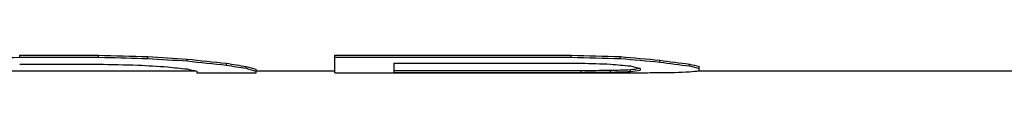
# Model space of a CAD drawing. Header units: millimetres. Extents: x 0 to 297, y 0 to 210.
# Tile 62 of 256: x 150.0281 to 152.6314, y 87.3265 to 87.3725. Entities that reach past the tile are written whole.
import ezdxf

# ---------------------------------------------------------------- set-up
doc = ezdxf.new("R2010")
doc.units = ezdxf.units.MM
doc.header["$LTSCALE"] = 16.335
doc.layers.get('0').update_dxf_attribs({"linetype": 'CONTINUOUS'})
doc.layers.add('08_SURFACES', color=7, linetype='CONTINUOUS')

msp = doc.modelspace()

# ---------------------------------------------------------------- linework, layer by layer
at = {"color": 7, "linetype": 'Continuous'}
for p, q in [((149.7724, 87.3315), (150.4921, 87.3315)), ((150.6531, 87.3315), (150.8614, 87.3315)), ((151.8226, 87.3315), (153.4958, 87.3315))]:
    msp.add_line(p, q, dxfattribs=at)
at = {"layer": '08_SURFACES', "color": 7, "linetype": 'Continuous'}
for p, q in [((150.0281, 87.3725), (150.2364, 87.3725)), ((150.0281, 87.3674), (150.0281, 87.3725)), ((150.0281, 87.3674), (150.2364, 87.3674)), ((150.2364, 87.3674), (150.2364, 87.3725)), ((150.2364, 87.3674), (150.2533, 87.367)), ((150.3666, 87.364), (150.3666, 87.369)), ((150.8614, 87.3725), (151.4864, 87.3725)), ((150.8614, 87.3265), (150.8614, 87.3725)), ((150.8614, 87.3674), (151.4864, 87.3674)), ((151.4864, 87.3674), (151.4864, 87.3725)), ((151.6166, 87.364), (151.6166, 87.369)), ((150.0281, 87.3491), (150.2364, 87.3491)), ((150.4708, 87.3576), (150.4708, 87.3626)), ((150.575, 87.3466), (150.575, 87.3516)), ((150.6271, 87.338), (150.6271, 87.343)), ((151.0177, 87.3518), (151.5125, 87.3518)), ((151.0177, 87.3518), (151.0177, 87.3274)), ((151.7208, 87.3546), (151.7208, 87.3597)), ((151.7989, 87.3442), (151.7989, 87.3493)), ((151.825, 87.3318), (151.825, 87.343)), ((150.4968, 87.3306), (150.4968, 87.3265)), ((150.4968, 87.3265), (150.6531, 87.3265)), ((150.6531, 87.3265), (150.6531, 87.3356)), ((150.8614, 87.3265), (151.6687, 87.3265)), ((151.0177, 87.3324), (151.5125, 87.3324)), ((151.0177, 87.3274), (151.5125, 87.3274)), ((151.5125, 87.3274), (151.5125, 87.3324)), ((151.5906, 87.328), (151.5906, 87.333)), ((151.6427, 87.3296), (151.6427, 87.3346)), ((151.6687, 87.338), (151.6687, 87.3331))]:
    msp.add_line(p, q, dxfattribs=at)
for centre, major_axis, ratio, start_param, end_param in [((146.9682, 92.1165), (23.4511, 0), 0.204255, -1.445541, -1.439943), ((153.2963, 92.1165), (23.4266, 0), 0.204255, -1.701787, -1.696183), ((151.5385, 92.1165), (9.3706, 0), 0.510639, -1.696183, -1.684986), ((154.5463, 92.1165), (23.4266, 0), 0.204255, -1.701787, -1.696183), ((154.5463, 92.1165), (23.4511, 0), 0.204255, -1.70165, -1.696051), ((152.3979, 92.1165), (6.2471, 0), 0.765956, -1.696183, -1.679394), ((152.0593, 92.1165), (18.7609, 0), 0.255319, -1.668116, -1.662539), ((153.2963, 92.1165), (23.4511, 0), 0.204255, -1.700923, -1.696051), ((150.9851, 92.1165), (7.0353, 0), 0.680851, -1.662539, -1.651393), ((151.5385, 92.1165), (9.3804, 0), 0.510639, -1.696051, -1.684867), ((150.6705, 92.1165), (0, 4.79), 0.652775, -3.222189, -3.205488), ((151.0047, 92.1165), (0, 4.785), 0.979169, -3.255783, -3.233431), ((151.0047, 92.1165), (0, 4.79), 0.979169, -3.255663, -3.233335), ((150.7898, 92.1165), (0, 4.785), 0.489582, -3.233431, -3.211126), ((150.7898, 92.1165), (0, 4.79), 0.489582, -3.233335, -3.211053), ((150.6922, 92.1165), (0, 4.785), 0.195835, -3.211126, -3.183291), ((152.9578, 92.1165), (14.0706, 0), 0.340425, -1.673696, -1.668116), ((152.0463, 92.1165), (0, 4.79), 0.979169, -3.238912, -3.227761), ((152.3979, 92.1165), (6.2536, 0), 0.765956, -1.696051, -1.67928), ((151.7772, 92.1165), (0, 4.79), 0.326384, -3.227761, -3.211053), ((152.1017, 92.1165), (0, 4.785), 0.734375, -3.25019, -3.227851), ((152.1017, 92.1165), (0, 4.79), 0.734375, -3.250076, -3.227761), ((151.9335, 92.1165), (0, 4.785), 0.326384, -3.227851, -3.211126), ((151.9335, 92.1165), (0, 4.79), 0.326384, -3.227761, -3.211053), ((150.5457, 92.1165), (0, 4.79), 0.244794, -3.205488, -3.183247), ((150.6922, 92.1165), (0, 4.79), 0.195835, -3.211053, -3.183247), ((151.239, 92.1165), (14.0559, 0), 0.340425, -1.551342, -1.545782), ((151.239, 92.1165), (14.0706, 0), 0.340425, -1.551362, -1.545808), ((151.4734, 92.1165), (0, 4.785), 0.979169, -3.116578, -3.105457), ((151.4734, 92.1165), (0, 4.79), 0.979169, -3.116604, -3.105495), ((151.5863, 92.1165), (0, 4.785), 0.326384, -3.105457, -3.088979), ((151.5863, 92.1165), (0, 4.79), 0.326384, -3.105495, -3.088821), ((151.6687, 92.1165), (6.2536, 0), 0.765956, -1.570796, -1.562468), ((151.6915, 92.1165), (0, 4.79), 0.734375, -3.133264, -3.11105), ((151.7512, 92.1165), (0, 4.79), 0.326384, -3.11105, -3.09438)]:
    msp.add_ellipse(centre, major_axis=major_axis, ratio=ratio, start_param=start_param, end_param=end_param, dxfattribs=at)

doc.saveas('drawing.dxf')
